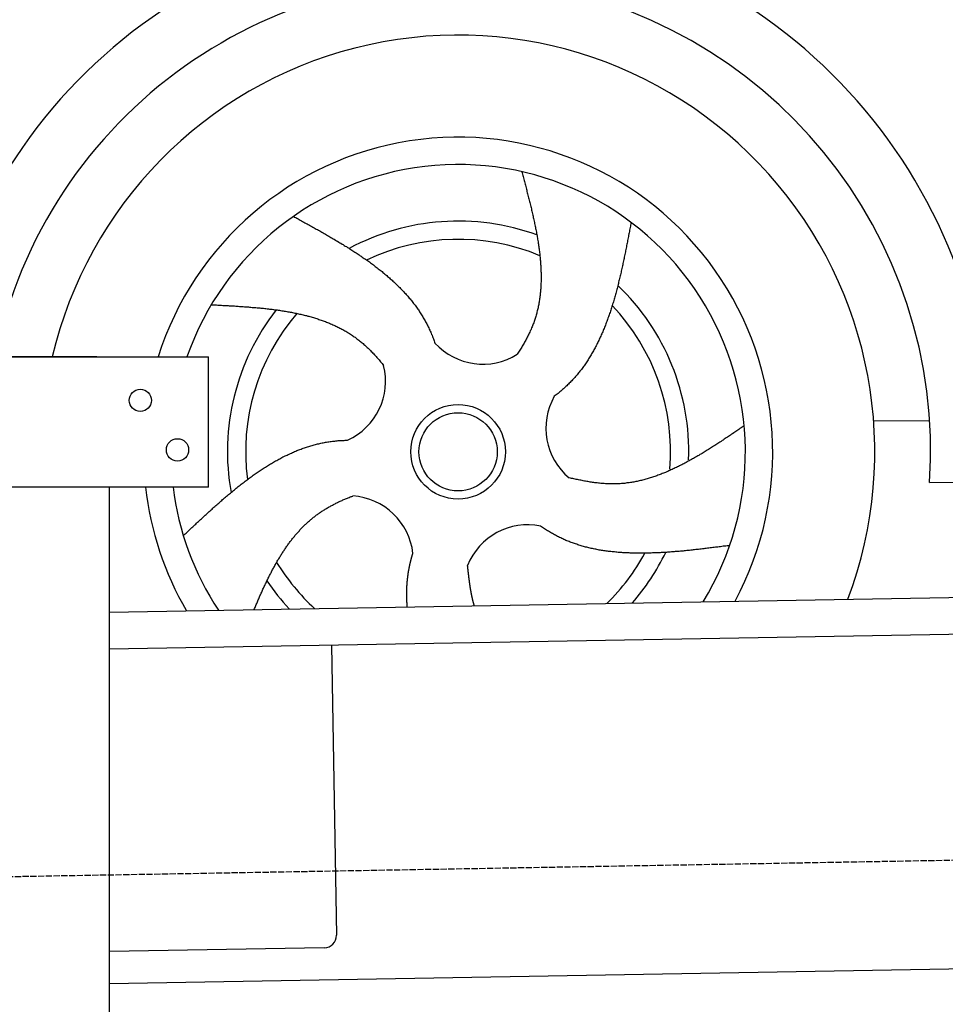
# Model space of a CAD drawing. Extents: x 1073 to 6773, y 6091 to 11716.
# Tile 46 of 78: x 1660 to 2408, y 9815 to 10610. Entities that reach past the tile are written whole.
import ezdxf

# ---------------------------------------------------------------- set-up
doc = ezdxf.new("R2010")
doc.units = 0
doc.linetypes.add('GEN3', pattern=[6.25, 5, -1.25])
doc.layers.get('0').update_dxf_attribs({"linetype": 'CONTINUOUS'})
doc.layers.add('3', color=6, linetype='GEN3')
doc.layers.add('CAR', color=10, linetype='CONTINUOUS')

msp = doc.modelspace()

# ---------------------------------------------------------------- linework, layer by layer
for p, q in [((1072.77, 10338.02), (1812.77, 10338.02)), ((1722.77, 10338.02), (1482.77, 10338.02)), ((1722.77, 10338.02), (1732.77, 10338.02)), ((1732.77, 10338.02), (1812.77, 10338.02)), ((1812.77, 10233.02), (1812.77, 10338.02)), ((1812.77, 10233.02), (1072.77, 10233.02)), ((1732.77, 8013.02), (1732.77, 10233.02)), ((1732.77, 10132.07), (4386.09, 10178.39)), ((4381.61, 10148.3), (1732.77, 10102.07)), ((1911.99, 10105.2), (1916.07, 9871.23)), ((4146.36, 9874.16), (1732.77, 9832.03)), ((1906.25, 9861.06), (1732.77, 9858.03))]:
    msp.add_line(p, q)
for centre in [(1757.77, 10303.02), (1787.77, 10263.02)]:
    msp.add_circle(centre, 9)
msp.add_arc((1906.07, 9871.06), 10, 271, 1)
at = {"layer": '3'}
msp.add_line((1175.28, 9910.3), (6230.45, 9998.53), dxfattribs=at)
at = {"layer": 'CAR'}
for p, q in [((2349.76, 10286.41), (2394.95, 10286.85)), ((2394.98, 10236.62), (4351.94, 10267.14))]:
    msp.add_line(p, q, dxfattribs=at)
for points in [[(2065.67, 10487.6, 0), (2065.94, 10486.6, 0), (2066.2, 10485.6, 0), (2066.47, 10484.6, 0), (2066.74, 10483.6, 0), (2067.01, 10482.6, 0), (2067.28, 10481.6, 0), (2067.55, 10480.6, 0), (2067.82, 10479.6, 0), (2068.08, 10478.6, 0), (2068.35, 10477.6, 0), (2068.61, 10476.6, 0), (2068.88, 10475.6, 0), (2069.14, 10474.6, 0), (2069.41, 10473.6, 0), (2069.67, 10472.6, 0), (2069.93, 10471.6, 0), (2070.19, 10470.6, 0), (2070.45, 10469.6, 0), (2070.7, 10468.6, 0), (2070.96, 10467.6, 0), (2071.21, 10466.6, 0), (2071.47, 10465.6, 0), (2071.72, 10464.6, 0), (2071.97, 10463.6, 0), (2072.22, 10462.6, 0), (2072.46, 10461.6, 0), (2072.71, 10460.6, 0), (2072.95, 10459.6, 0), (2073.19, 10458.6, 0), (2073.43, 10457.6, 0), (2073.67, 10456.6, 0), (2073.9, 10455.6, 0), (2074.13, 10454.6, 0), (2074.36, 10453.6, 0), (2074.59, 10452.6, 0), (2074.81, 10451.6, 0), (2075.04, 10450.7, 0), (2075.25, 10449.7, 0), (2075.47, 10448.7, 0), (2075.69, 10447.7, 0), (2075.9, 10446.7, 0), (2076.11, 10445.7, 0), (2076.31, 10444.7, 0), (2076.51, 10443.7, 0), (2076.71, 10442.8, 0), (2076.91, 10441.8, 0), (2077.1, 10440.8, 0), (2077.29, 10439.8, 0), (2077.48, 10438.8, 0), (2077.66, 10437.8, 0), (2077.84, 10436.9, 0), (2078.01, 10435.9, 0), (2078.18, 10434.9, 0), (2078.35, 10433.9, 0), (2078.51, 10433, 0), (2078.67, 10432, 0), (2078.83, 10431, 0), (2078.98, 10430, 0), (2079.13, 10429.1, 0), (2079.27, 10428.1, 0), (2079.41, 10427.1, 0), (2079.55, 10426.2, 0), (2079.68, 10425.2, 0), (2079.81, 10424.2, 0), (2079.93, 10423.3, 0), (2080.04, 10422.3, 0), (2080.16, 10421.3, 0), (2080.26, 10420.4, 0), (2080.37, 10419.4, 0), (2080.46, 10418.4, 0), (2080.56, 10417.5, 0), (2080.65, 10416.5, 0), (2080.73, 10415.6, 0), (2080.81, 10414.6, 0), (2080.88, 10413.7, 0), (2080.94, 10412.7, 0), (2081.01, 10411.8, 0), (2081.06, 10410.8, 0), (2081.11, 10409.9, 0), (2081.16, 10408.9, 0), (2081.2, 10408, 0), (2081.23, 10407.1, 0), (2081.26, 10406.1, 0), (2081.28, 10405.2, 0), (2081.3, 10404.2, 0), (2081.31, 10403.3, 0), (2081.31, 10402.4, 0), (2081.31, 10401.4, 0), (2081.3, 10400.5, 0), (2081.28, 10399.6, 0), (2081.26, 10398.7, 0), (2081.23, 10397.7, 0), (2081.2, 10396.8, 0), (2081.16, 10395.9, 0), (2081.11, 10395, 0), (2081.05, 10394, 0), (2080.99, 10393.1, 0), (2080.92, 10392.2, 0), (2080.85, 10391.3, 0), (2080.77, 10390.4, 0), (2080.68, 10389.5, 0), (2080.58, 10388.6, 0), (2080.48, 10387.7, 0), (2080.37, 10386.8, 0), (2080.25, 10385.9, 0), (2080.12, 10385, 0), (2079.99, 10384.1, 0), (2079.85, 10383.2, 0), (2079.7, 10382.3, 0), (2079.54, 10381.4, 0), (2079.38, 10380.5, 0), (2079.2, 10379.6, 0), (2079.02, 10378.7, 0), (2078.84, 10377.8, 0), (2078.64, 10377, 0), (2078.44, 10376.1, 0), (2078.22, 10375.2, 0), (2078, 10374.3, 0), (2077.77, 10373.5, 0), (2077.53, 10372.6, 0), (2077.29, 10371.7, 0), (2077.03, 10370.8, 0), (2076.77, 10370, 0), (2076.5, 10369.1, 0), (2076.22, 10368.3, 0), (2075.93, 10367.4, 0), (2075.63, 10366.6, 0), (2075.32, 10365.7, 0), (2075, 10364.9, 0), (2074.68, 10364, 0), (2074.35, 10363.2, 0), (2074.01, 10362.3, 0), (2073.66, 10361.5, 0), (2073.3, 10360.6, 0), (2072.94, 10359.8, 0), (2072.56, 10359, 0), (2072.19, 10358.1, 0), (2071.8, 10357.3, 0), (2071.4, 10356.5, 0), (2071, 10355.6, 0), (2070.59, 10354.8, 0), (2070.17, 10354, 0), (2069.75, 10353.2, 0), (2069.32, 10352.4, 0), (2068.88, 10351.5, 0), (2068.44, 10350.7, 0), (2067.99, 10349.9, 0), (2067.53, 10349.1, 0), (2067.06, 10348.3, 0), (2066.59, 10347.5, 0), (2066.12, 10346.7, 0), (2065.63, 10345.9, 0), (2065.14, 10345.1, 0), (2064.65, 10344.3, 0), (2064.15, 10343.5, 0), (2063.64, 10342.7, 0), (2063.13, 10341.9, 0), (2062.61, 10341.1, 0), (2062.08, 10340.3, 0)], [(1881.34, 10451.5, 0), (1882.27, 10451, 0), (1883.2, 10450.5, 0), (1884.13, 10450, 0), (1885.06, 10449.5, 0), (1885.98, 10449, 0), (1886.91, 10448.5, 0), (1887.84, 10447.9, 0), (1888.77, 10447.4, 0), (1889.69, 10446.9, 0), (1890.62, 10446.4, 0), (1891.55, 10445.9, 0), (1892.47, 10445.4, 0), (1893.4, 10444.9, 0), (1894.32, 10444.4, 0), (1895.25, 10443.9, 0), (1896.17, 10443.4, 0), (1897.09, 10442.8, 0), (1898.01, 10442.3, 0), (1898.93, 10441.8, 0), (1899.85, 10441.3, 0), (1900.77, 10440.8, 0), (1901.69, 10440.3, 0), (1902.6, 10439.8, 0), (1903.52, 10439.2, 0), (1904.43, 10438.7, 0), (1905.34, 10438.2, 0), (1906.26, 10437.7, 0), (1907.17, 10437.2, 0), (1908.07, 10436.6, 0), (1908.98, 10436.1, 0), (1909.89, 10435.6, 0), (1910.79, 10435.1, 0), (1911.69, 10434.5, 0), (1912.59, 10434, 0), (1913.49, 10433.5, 0), (1914.39, 10433, 0), (1915.29, 10432.4, 0), (1916.18, 10431.9, 0), (1917.07, 10431.4, 0), (1917.96, 10430.8, 0), (1918.85, 10430.3, 0), (1919.73, 10429.8, 0), (1920.62, 10429.2, 0), (1921.5, 10428.7, 0), (1922.38, 10428.1, 0), (1923.26, 10427.6, 0), (1924.13, 10427.1, 0), (1925, 10426.5, 0), (1925.87, 10426, 0), (1926.74, 10425.4, 0), (1927.61, 10424.9, 0), (1928.47, 10424.3, 0), (1929.33, 10423.8, 0), (1930.19, 10423.2, 0), (1931.04, 10422.7, 0), (1931.89, 10422.1, 0), (1932.74, 10421.5, 0), (1933.59, 10421, 0), (1934.43, 10420.4, 0), (1935.27, 10419.8, 0), (1936.11, 10419.3, 0), (1936.94, 10418.7, 0), (1937.78, 10418.1, 0), (1938.6, 10417.6, 0), (1939.43, 10417, 0), (1940.25, 10416.4, 0), (1941.07, 10415.8, 0), (1941.88, 10415.3, 0), (1942.69, 10414.7, 0), (1943.5, 10414.1, 0), (1944.31, 10413.5, 0), (1945.11, 10412.9, 0), (1945.91, 10412.3, 0), (1946.7, 10411.7, 0), (1947.49, 10411.1, 0), (1948.28, 10410.5, 0), (1949.06, 10409.9, 0), (1949.84, 10409.3, 0), (1950.61, 10408.7, 0), (1951.38, 10408.1, 0), (1952.15, 10407.5, 0), (1952.91, 10406.9, 0), (1953.67, 10406.3, 0), (1954.43, 10405.6, 0), (1955.18, 10405, 0), (1955.92, 10404.4, 0), (1956.67, 10403.8, 0), (1957.4, 10403.1, 0), (1958.14, 10402.5, 0), (1958.86, 10401.9, 0), (1959.59, 10401.2, 0), (1960.31, 10400.6, 0), (1961.02, 10399.9, 0), (1961.73, 10399.3, 0), (1962.44, 10398.6, 0), (1963.14, 10398, 0), (1963.84, 10397.3, 0), (1964.53, 10396.6, 0), (1965.21, 10396, 0), (1965.9, 10395.3, 0), (1966.57, 10394.6, 0), (1967.24, 10394, 0), (1967.91, 10393.3, 0), (1968.57, 10392.6, 0), (1969.23, 10391.9, 0), (1969.88, 10391.2, 0), (1970.52, 10390.6, 0), (1971.16, 10389.9, 0), (1971.8, 10389.2, 0), (1972.43, 10388.5, 0), (1973.05, 10387.8, 0), (1973.67, 10387.1, 0), (1974.28, 10386.3, 0), (1974.89, 10385.6, 0), (1975.49, 10384.9, 0), (1976.09, 10384.2, 0), (1976.68, 10383.5, 0), (1977.26, 10382.7, 0), (1977.84, 10382, 0), (1978.41, 10381.3, 0), (1978.98, 10380.5, 0), (1979.54, 10379.8, 0), (1980.09, 10379, 0), (1980.64, 10378.3, 0), (1981.18, 10377.5, 0), (1981.71, 10376.7, 0), (1982.24, 10376, 0), (1982.77, 10375.2, 0), (1983.28, 10374.4, 0), (1983.79, 10373.7, 0), (1984.29, 10372.9, 0), (1984.79, 10372.1, 0), (1985.28, 10371.3, 0), (1985.77, 10370.5, 0), (1986.24, 10369.7, 0), (1986.71, 10368.9, 0), (1987.18, 10368.1, 0), (1987.63, 10367.3, 0), (1988.08, 10366.5, 0), (1988.52, 10365.7, 0), (1988.96, 10364.8, 0), (1989.39, 10364, 0), (1989.81, 10363.2, 0), (1990.22, 10362.3, 0), (1990.63, 10361.5, 0), (1991.03, 10360.6, 0), (1991.42, 10359.8, 0), (1991.81, 10358.9, 0), (1992.19, 10358.1, 0), (1992.56, 10357.2, 0), (1992.93, 10356.3, 0), (1993.29, 10355.5, 0), (1993.64, 10354.6, 0), (1993.99, 10353.7, 0), (1994.33, 10352.8, 0), (1994.66, 10351.9, 0), (1994.99, 10351, 0), (1995.32, 10350.1, 0), (1995.63, 10349.2, 0)], [(2153.96, 10446.6, 0), (2153.76, 10445.6, 0), (2153.56, 10444.5, 0), (2153.37, 10443.5, 0), (2153.17, 10442.5, 0), (2152.97, 10441.4, 0), (2152.78, 10440.4, 0), (2152.58, 10439.3, 0), (2152.38, 10438.3, 0), (2152.18, 10437.3, 0), (2151.98, 10436.2, 0), (2151.78, 10435.2, 0), (2151.58, 10434.1, 0), (2151.38, 10433.1, 0), (2151.18, 10432.1, 0), (2150.98, 10431, 0), (2150.78, 10430, 0), (2150.58, 10429, 0), (2150.37, 10427.9, 0), (2150.17, 10426.9, 0), (2149.96, 10425.9, 0), (2149.76, 10424.8, 0), (2149.55, 10423.8, 0), (2149.34, 10422.8, 0), (2149.13, 10421.7, 0), (2148.92, 10420.7, 0), (2148.71, 10419.7, 0), (2148.5, 10418.6, 0), (2148.28, 10417.6, 0), (2148.07, 10416.6, 0), (2147.85, 10415.6, 0), (2147.63, 10414.5, 0), (2147.41, 10413.5, 0), (2147.19, 10412.5, 0), (2146.97, 10411.5, 0), (2146.75, 10410.5, 0), (2146.52, 10409.4, 0), (2146.29, 10408.4, 0), (2146.07, 10407.4, 0), (2145.83, 10406.4, 0), (2145.6, 10405.4, 0), (2145.37, 10404.4, 0), (2145.13, 10403.4, 0), (2144.89, 10402.4, 0), (2144.65, 10401.4, 0), (2144.41, 10400.4, 0), (2144.17, 10399.4, 0), (2143.92, 10398.4, 0), (2143.67, 10397.4, 0), (2143.42, 10396.4, 0), (2143.17, 10395.4, 0), (2142.91, 10394.4, 0), (2142.66, 10393.4, 0), (2142.4, 10392.4, 0), (2142.13, 10391.4, 0), (2141.87, 10390.4, 0), (2141.6, 10389.4, 0), (2141.33, 10388.5, 0), (2141.06, 10387.5, 0), (2140.78, 10386.5, 0), (2140.5, 10385.5, 0), (2140.22, 10384.6, 0), (2139.94, 10383.6, 0), (2139.65, 10382.6, 0), (2139.36, 10381.7, 0), (2139.07, 10380.7, 0), (2138.78, 10379.7, 0), (2138.48, 10378.8, 0), (2138.18, 10377.8, 0), (2137.87, 10376.9, 0), (2137.57, 10375.9, 0), (2137.25, 10375, 0), (2136.94, 10374, 0), (2136.62, 10373.1, 0), (2136.3, 10372.1, 0), (2135.98, 10371.2, 0), (2135.65, 10370.3, 0), (2135.32, 10369.3, 0), (2134.98, 10368.4, 0), (2134.65, 10367.5, 0), (2134.3, 10366.6, 0), (2133.96, 10365.7, 0), (2133.61, 10364.7, 0), (2133.26, 10363.8, 0), (2132.9, 10362.9, 0), (2132.54, 10362, 0), (2132.17, 10361.1, 0), (2131.8, 10360.2, 0), (2131.43, 10359.3, 0), (2131.05, 10358.4, 0), (2130.67, 10357.5, 0), (2130.29, 10356.6, 0), (2129.9, 10355.8, 0), (2129.51, 10354.9, 0), (2129.11, 10354, 0), (2128.71, 10353.1, 0), (2128.3, 10352.3, 0), (2127.89, 10351.4, 0), (2127.47, 10350.5, 0), (2127.05, 10349.7, 0), (2126.63, 10348.8, 0), (2126.2, 10348, 0), (2125.77, 10347.1, 0), (2125.33, 10346.3, 0), (2124.89, 10345.4, 0), (2124.44, 10344.6, 0), (2123.98, 10343.8, 0), (2123.53, 10342.9, 0), (2123.06, 10342.1, 0), (2122.6, 10341.3, 0), (2122.12, 10340.5, 0), (2121.65, 10339.7, 0), (2121.16, 10338.9, 0), (2120.68, 10338.1, 0), (2120.18, 10337.3, 0), (2119.69, 10336.5, 0), (2119.18, 10335.7, 0), (2118.67, 10334.9, 0), (2118.16, 10334.1, 0), (2117.64, 10333.3, 0), (2117.11, 10332.6, 0), (2116.58, 10331.8, 0), (2116.05, 10331, 0), (2115.51, 10330.3, 0), (2114.96, 10329.5, 0), (2114.4, 10328.8, 0), (2113.85, 10328, 0), (2113.28, 10327.3, 0), (2112.71, 10326.6, 0), (2112.13, 10325.8, 0), (2111.55, 10325.1, 0), (2110.96, 10324.4, 0), (2110.37, 10323.7, 0), (2109.77, 10323, 0), (2109.16, 10322.2, 0), (2108.55, 10321.5, 0), (2107.93, 10320.9, 0), (2107.3, 10320.2, 0), (2106.67, 10319.5, 0), (2106.03, 10318.8, 0), (2105.39, 10318.1, 0), (2104.74, 10317.5, 0), (2104.08, 10316.8, 0), (2103.42, 10316.1, 0), (2102.75, 10315.5, 0), (2102.07, 10314.8, 0), (2101.39, 10314.2, 0), (2100.7, 10313.6, 0), (2100, 10312.9, 0), (2099.3, 10312.3, 0), (2098.59, 10311.7, 0), (2097.88, 10311.1, 0), (2097.16, 10310.4, 0), (2096.43, 10309.8, 0), (2095.7, 10309.2, 0), (2094.96, 10308.6, 0), (2094.21, 10308, 0), (2093.47, 10307.5, 0), (2092.71, 10306.9, 0), (2091.95, 10306.3, 0)], [(1700.41, 10382.5, 0), (1700.41, 10382.5, 0), (1700.41, 10382.5, 0), (1700.41, 10382.5, 0), (1700.41, 10382.5, 0), (1700.41, 10382.5, 0), (1700.41, 10382.5, 0), (1700.41, 10382.5, 0), (1700.41, 10382.5, 0), (1700.41, 10382.5, 0), (1700.41, 10382.5, 0), (1700.41, 10382.5, 0), (1700.41, 10382.5, 0), (1700.41, 10382.5, 0), (1700.41, 10382.5, 0), (1700.41, 10382.5, 0), (1700.41, 10382.5, 0), (1700.41, 10382.5, 0), (1700.41, 10382.5, 0), (1700.41, 10382.5, 0), (1700.41, 10382.5, 0), (1700.41, 10382.5, 0), (1700.41, 10382.5, 0), (1700.41, 10382.5, 0), (1700.41, 10382.5, 0), (1700.42, 10382.5, 0), (1700.42, 10382.5, 0), (1700.42, 10382.5, 0), (1700.42, 10382.5, 0), (1700.42, 10382.5, 0), (1700.42, 10382.5, 0), (1700.42, 10382.5, 0), (1700.42, 10382.5, 0), (1700.42, 10382.5, 0), (1700.42, 10382.5, 0), (1700.42, 10382.5, 0), (1700.42, 10382.5, 0), (1700.42, 10382.5, 0), (1700.42, 10382.5, 0), (1700.42, 10382.5, 0), (1700.42, 10382.5, 0), (1700.42, 10382.5, 0), (1700.42, 10382.5, 0), (1700.42, 10382.5, 0), (1700.42, 10382.5, 0), (1700.42, 10382.5, 0), (1700.42, 10382.5, 0), (1700.42, 10382.5, 0), (1700.42, 10382.5, 0), (1700.42, 10382.5, 0), (1700.42, 10382.5, 0), (1700.42, 10382.5, 0), (1700.42, 10382.5, 0), (1700.42, 10382.5, 0), (1700.42, 10382.5, 0), (1700.42, 10382.5, 0), (1700.42, 10382.5, 0), (1700.42, 10382.5, 0), (1700.42, 10382.5, 0), (1700.42, 10382.5, 0), (1700.42, 10382.5, 0), (1700.42, 10382.5, 0), (1700.42, 10382.5, 0), (1700.42, 10382.5, 0), (1700.42, 10382.5, 0), (1700.42, 10382.5, 0), (1700.42, 10382.5, 0), (1700.42, 10382.5, 0), (1700.42, 10382.5, 0), (1700.42, 10382.5, 0), (1700.42, 10382.5, 0), (1700.42, 10382.5, 0), (1700.42, 10382.5, 0), (1700.43, 10382.5, 0), (1700.43, 10382.5, 0), (1700.43, 10382.5, 0), (1700.43, 10382.5, 0), (1700.43, 10382.5, 0), (1700.43, 10382.5, 0), (1700.43, 10382.5, 0), (1700.43, 10382.5, 0), (1700.43, 10382.5, 0), (1700.43, 10382.5, 0), (1700.43, 10382.5, 0), (1700.43, 10382.5, 0), (1700.43, 10382.5, 0), (1700.43, 10382.5, 0), (1700.43, 10382.5, 0), (1700.43, 10382.5, 0), (1700.43, 10382.5, 0), (1700.43, 10382.5, 0), (1700.43, 10382.5, 0), (1700.43, 10382.5, 0), (1700.43, 10382.5, 0), (1700.43, 10382.5, 0), (1700.43, 10382.5, 0), (1700.43, 10382.5, 0), (1700.43, 10382.5, 0), (1700.43, 10382.5, 0), (1700.43, 10382.5, 0), (1700.43, 10382.5, 0), (1700.43, 10382.5, 0), (1700.43, 10382.5, 0), (1700.43, 10382.5, 0), (1700.43, 10382.5, 0), (1700.43, 10382.5, 0), (1700.43, 10382.5, 0), (1700.43, 10382.5, 0), (1700.43, 10382.5, 0), (1700.43, 10382.5, 0), (1700.43, 10382.5, 0), (1700.43, 10382.5, 0), (1700.43, 10382.5, 0), (1700.43, 10382.5, 0), (1700.43, 10382.5, 0), (1700.43, 10382.5, 0), (1700.43, 10382.5, 0), (1700.43, 10382.5, 0), (1700.43, 10382.5, 0), (1700.43, 10382.5, 0), (1700.44, 10382.5, 0), (1700.44, 10382.5, 0), (1700.44, 10382.5, 0), (1700.44, 10382.5, 0), (1700.44, 10382.5, 0), (1700.44, 10382.5, 0), (1700.44, 10382.5, 0), (1700.44, 10382.5, 0)], [(1815.06, 10380.2, 0), (1816.1, 10380.2, 0), (1817.14, 10380.1, 0), (1818.18, 10380, 0), (1819.22, 10380, 0), (1820.25, 10379.9, 0), (1821.29, 10379.9, 0), (1822.33, 10379.8, 0), (1823.37, 10379.8, 0), (1824.4, 10379.7, 0), (1825.44, 10379.7, 0), (1826.47, 10379.6, 0), (1827.51, 10379.5, 0), (1828.55, 10379.5, 0), (1829.58, 10379.4, 0), (1830.61, 10379.4, 0), (1831.65, 10379.3, 0), (1832.68, 10379.2, 0), (1833.71, 10379.2, 0), (1834.74, 10379.1, 0), (1835.77, 10379.1, 0), (1836.8, 10379, 0), (1837.83, 10378.9, 0), (1838.86, 10378.8, 0), (1839.89, 10378.8, 0), (1840.91, 10378.7, 0), (1841.94, 10378.6, 0), (1842.96, 10378.6, 0), (1843.99, 10378.5, 0), (1845.01, 10378.4, 0), (1846.03, 10378.3, 0), (1847.05, 10378.2, 0), (1848.07, 10378.1, 0), (1849.09, 10378.1, 0), (1850.1, 10378, 0), (1851.12, 10377.9, 0), (1852.13, 10377.8, 0), (1853.14, 10377.7, 0), (1854.15, 10377.6, 0), (1855.16, 10377.5, 0), (1856.17, 10377.4, 0), (1857.17, 10377.3, 0), (1858.18, 10377.2, 0), (1859.18, 10377.1, 0), (1860.18, 10377, 0), (1861.18, 10376.8, 0), (1862.18, 10376.7, 0), (1863.17, 10376.6, 0), (1864.16, 10376.5, 0), (1865.16, 10376.4, 0), (1866.14, 10376.2, 0), (1867.13, 10376.1, 0), (1868.12, 10376, 0), (1869.1, 10375.8, 0), (1870.08, 10375.7, 0), (1871.06, 10375.5, 0), (1872.04, 10375.4, 0), (1873.01, 10375.2, 0), (1873.99, 10375.1, 0), (1874.96, 10374.9, 0), (1875.92, 10374.7, 0), (1876.89, 10374.6, 0), (1877.85, 10374.4, 0), (1878.81, 10374.2, 0), (1879.77, 10374.1, 0), (1880.73, 10373.9, 0), (1881.68, 10373.7, 0), (1882.63, 10373.5, 0), (1883.58, 10373.3, 0), (1884.52, 10373.1, 0), (1885.46, 10372.9, 0), (1886.4, 10372.7, 0), (1887.34, 10372.5, 0), (1888.27, 10372.3, 0), (1889.2, 10372, 0), (1890.13, 10371.8, 0), (1891.06, 10371.6, 0), (1891.98, 10371.4, 0), (1892.9, 10371.1, 0), (1893.81, 10370.9, 0), (1894.73, 10370.6, 0), (1895.63, 10370.4, 0), (1896.54, 10370.1, 0), (1897.44, 10369.8, 0), (1898.34, 10369.6, 0), (1899.24, 10369.3, 0), (1900.13, 10369, 0), (1901.02, 10368.7, 0), (1901.91, 10368.4, 0), (1902.79, 10368.1, 0), (1903.67, 10367.8, 0), (1904.54, 10367.5, 0), (1905.42, 10367.2, 0), (1906.28, 10366.9, 0), (1907.15, 10366.6, 0), (1908.01, 10366.2, 0), (1908.87, 10365.9, 0), (1909.72, 10365.6, 0), (1910.57, 10365.2, 0), (1911.41, 10364.9, 0), (1912.25, 10364.5, 0), (1913.09, 10364.1, 0), (1913.92, 10363.8, 0), (1914.75, 10363.4, 0), (1915.58, 10363, 0), (1916.4, 10362.6, 0), (1917.22, 10362.2, 0), (1918.03, 10361.8, 0), (1918.84, 10361.4, 0), (1919.64, 10361, 0), (1920.44, 10360.6, 0), (1921.24, 10360.1, 0), (1922.03, 10359.7, 0), (1922.81, 10359.2, 0), (1923.6, 10358.8, 0), (1924.37, 10358.3, 0), (1925.15, 10357.9, 0), (1925.91, 10357.4, 0), (1926.68, 10356.9, 0), (1927.44, 10356.4, 0), (1928.19, 10355.9, 0), (1928.94, 10355.4, 0), (1929.69, 10354.9, 0), (1930.42, 10354.4, 0), (1931.16, 10353.9, 0), (1931.89, 10353.3, 0), (1932.61, 10352.8, 0), (1933.33, 10352.2, 0), (1934.05, 10351.7, 0), (1934.76, 10351.1, 0), (1935.47, 10350.5, 0), (1936.17, 10350, 0), (1936.87, 10349.4, 0), (1937.56, 10348.8, 0), (1938.25, 10348.2, 0), (1938.93, 10347.6, 0), (1939.61, 10347, 0), (1940.28, 10346.3, 0), (1940.95, 10345.7, 0), (1941.62, 10345.1, 0), (1942.28, 10344.5, 0), (1942.94, 10343.8, 0), (1943.59, 10343.2, 0), (1944.24, 10342.5, 0), (1944.89, 10341.8, 0), (1945.53, 10341.2, 0), (1946.17, 10340.5, 0), (1946.81, 10339.8, 0), (1947.44, 10339.1, 0), (1948.07, 10338.4, 0), (1948.69, 10337.7, 0), (1949.31, 10337, 0), (1949.93, 10336.3, 0), (1950.54, 10335.6, 0), (1951.15, 10334.9, 0), (1951.76, 10334.2, 0), (1952.36, 10333.4, 0), (1952.96, 10332.7, 0), (1953.56, 10331.9, 0), (1954.15, 10331.2, 0)], [(2245.27, 10282.5, 0), (2244.42, 10281.9, 0), (2243.57, 10281.3, 0), (2242.72, 10280.7, 0), (2241.87, 10280.2, 0), (2241.02, 10279.6, 0), (2240.17, 10279, 0), (2239.33, 10278.4, 0), (2238.48, 10277.9, 0), (2237.63, 10277.3, 0), (2236.78, 10276.7, 0), (2235.93, 10276.1, 0), (2235.08, 10275.6, 0), (2234.23, 10275, 0), (2233.38, 10274.4, 0), (2232.53, 10273.9, 0), (2231.68, 10273.3, 0), (2230.83, 10272.7, 0), (2229.98, 10272.1, 0), (2229.13, 10271.6, 0), (2228.28, 10271, 0), (2227.43, 10270.5, 0), (2226.58, 10269.9, 0), (2225.73, 10269.3, 0), (2224.88, 10268.8, 0), (2224.03, 10268.2, 0), (2223.18, 10267.7, 0), (2222.33, 10267.1, 0), (2221.47, 10266.6, 0), (2220.62, 10266, 0), (2219.77, 10265.5, 0), (2218.91, 10264.9, 0), (2218.06, 10264.4, 0), (2217.21, 10263.9, 0), (2216.35, 10263.3, 0), (2215.5, 10262.8, 0), (2214.64, 10262.3, 0), (2213.79, 10261.7, 0), (2212.93, 10261.2, 0), (2212.08, 10260.7, 0), (2211.22, 10260.2, 0), (2210.37, 10259.7, 0), (2209.51, 10259.2, 0), (2208.65, 10258.6, 0), (2207.79, 10258.1, 0), (2206.94, 10257.6, 0), (2206.08, 10257.1, 0), (2205.22, 10256.6, 0), (2204.36, 10256.2, 0), (2203.5, 10255.7, 0), (2202.64, 10255.2, 0), (2201.78, 10254.7, 0), (2200.91, 10254.2, 0), (2200.05, 10253.8, 0), (2199.19, 10253.3, 0), (2198.33, 10252.8, 0), (2197.46, 10252.4, 0), (2196.6, 10251.9, 0), (2195.73, 10251.5, 0), (2194.87, 10251, 0), (2194, 10250.6, 0), (2193.14, 10250.1, 0), (2192.27, 10249.7, 0), (2191.4, 10249.3, 0), (2190.53, 10248.9, 0), (2189.66, 10248.5, 0), (2188.79, 10248, 0), (2187.92, 10247.6, 0), (2187.05, 10247.2, 0), (2186.18, 10246.8, 0), (2185.31, 10246.4, 0), (2184.43, 10246.1, 0), (2183.56, 10245.7, 0), (2182.69, 10245.3, 0), (2181.81, 10244.9, 0), (2180.93, 10244.6, 0), (2180.06, 10244.2, 0), (2179.18, 10243.9, 0), (2178.3, 10243.5, 0), (2177.42, 10243.2, 0), (2176.54, 10242.9, 0), (2175.66, 10242.5, 0), (2174.78, 10242.2, 0), (2173.9, 10241.9, 0), (2173.02, 10241.6, 0), (2172.13, 10241.3, 0), (2171.25, 10241, 0), (2170.36, 10240.7, 0), (2169.48, 10240.4, 0), (2168.59, 10240.2, 0), (2167.7, 10239.9, 0), (2166.81, 10239.6, 0), (2165.92, 10239.4, 0), (2165.03, 10239.1, 0), (2164.14, 10238.9, 0), (2163.24, 10238.7, 0), (2162.35, 10238.4, 0), (2161.46, 10238.2, 0), (2160.56, 10238, 0), (2159.66, 10237.8, 0), (2158.77, 10237.6, 0), (2157.87, 10237.4, 0), (2156.97, 10237.3, 0), (2156.07, 10237.1, 0), (2155.17, 10236.9, 0), (2154.26, 10236.8, 0), (2153.36, 10236.6, 0), (2152.45, 10236.5, 0), (2151.55, 10236.4, 0), (2150.64, 10236.3, 0), (2149.73, 10236.1, 0), (2148.82, 10236, 0), (2147.91, 10236, 0), (2147, 10235.9, 0), (2146.09, 10235.8, 0), (2145.18, 10235.7, 0), (2144.26, 10235.7, 0), (2143.35, 10235.6, 0), (2142.43, 10235.6, 0), (2141.51, 10235.5, 0), (2140.59, 10235.5, 0), (2139.67, 10235.5, 0), (2138.75, 10235.5, 0), (2137.83, 10235.5, 0), (2136.9, 10235.5, 0), (2135.98, 10235.6, 0), (2135.05, 10235.6, 0), (2134.12, 10235.6, 0), (2133.19, 10235.7, 0), (2132.26, 10235.8, 0), (2131.33, 10235.8, 0), (2130.4, 10235.9, 0), (2129.47, 10236, 0), (2128.53, 10236.1, 0), (2127.6, 10236.2, 0), (2126.66, 10236.3, 0), (2125.72, 10236.4, 0), (2124.78, 10236.5, 0), (2123.85, 10236.7, 0), (2122.91, 10236.8, 0), (2121.97, 10237, 0), (2121.02, 10237.1, 0), (2120.08, 10237.3, 0), (2119.14, 10237.4, 0), (2118.2, 10237.6, 0), (2117.25, 10237.8, 0), (2116.31, 10237.9, 0), (2115.37, 10238.1, 0), (2114.42, 10238.3, 0), (2113.48, 10238.5, 0), (2112.53, 10238.6, 0), (2111.58, 10238.8, 0), (2110.64, 10239, 0), (2109.69, 10239.2, 0), (2108.74, 10239.4, 0), (2107.8, 10239.6, 0), (2106.85, 10239.8, 0), (2105.9, 10240, 0), (2104.95, 10240.2, 0), (2104.01, 10240.4, 0)], [(1792.45, 10193.7, 0), (1793.22, 10194.5, 0), (1794, 10195.2, 0), (1794.77, 10195.9, 0), (1795.54, 10196.7, 0), (1796.31, 10197.4, 0), (1797.08, 10198.1, 0), (1797.85, 10198.8, 0), (1798.62, 10199.6, 0), (1799.39, 10200.3, 0), (1800.16, 10201, 0), (1800.94, 10201.7, 0), (1801.71, 10202.4, 0), (1802.48, 10203.2, 0), (1803.25, 10203.9, 0), (1804.02, 10204.6, 0), (1804.8, 10205.3, 0), (1805.57, 10206, 0), (1806.34, 10206.8, 0), (1807.12, 10207.5, 0), (1807.89, 10208.2, 0), (1808.66, 10208.9, 0), (1809.44, 10209.6, 0), (1810.21, 10210.3, 0), (1810.99, 10211, 0), (1811.76, 10211.8, 0), (1812.54, 10212.5, 0), (1813.32, 10213.2, 0), (1814.09, 10213.9, 0), (1814.87, 10214.6, 0), (1815.65, 10215.3, 0), (1816.42, 10216, 0), (1817.2, 10216.7, 0), (1817.98, 10217.4, 0), (1818.76, 10218.1, 0), (1819.54, 10218.8, 0), (1820.32, 10219.5, 0), (1821.1, 10220.1, 0), (1821.88, 10220.8, 0), (1822.67, 10221.5, 0), (1823.45, 10222.2, 0), (1824.23, 10222.9, 0), (1825.01, 10223.5, 0), (1825.8, 10224.2, 0), (1826.58, 10224.9, 0), (1827.37, 10225.6, 0), (1828.16, 10226.2, 0), (1828.94, 10226.9, 0), (1829.73, 10227.6, 0), (1830.52, 10228.2, 0), (1831.31, 10228.9, 0), (1832.1, 10229.5, 0), (1832.89, 10230.2, 0), (1833.68, 10230.8, 0), (1834.47, 10231.5, 0), (1835.27, 10232.1, 0), (1836.06, 10232.7, 0), (1836.86, 10233.4, 0), (1837.65, 10234, 0), (1838.45, 10234.6, 0), (1839.25, 10235.3, 0), (1840.05, 10235.9, 0), (1840.84, 10236.5, 0), (1841.64, 10237.1, 0), (1842.45, 10237.7, 0), (1843.25, 10238.3, 0), (1844.05, 10238.9, 0), (1844.86, 10239.5, 0), (1845.66, 10240.1, 0), (1846.47, 10240.7, 0), (1847.27, 10241.3, 0), (1848.08, 10241.9, 0), (1848.89, 10242.5, 0), (1849.7, 10243.1, 0), (1850.51, 10243.6, 0), (1851.33, 10244.2, 0), (1852.14, 10244.8, 0), (1852.96, 10245.3, 0), (1853.77, 10245.9, 0), (1854.59, 10246.4, 0), (1855.41, 10247, 0), (1856.23, 10247.5, 0), (1857.05, 10248, 0), (1857.87, 10248.6, 0), (1858.69, 10249.1, 0), (1859.52, 10249.6, 0), (1860.35, 10250.1, 0), (1861.17, 10250.6, 0), (1862, 10251.1, 0), (1862.83, 10251.7, 0), (1863.66, 10252.1, 0), (1864.5, 10252.6, 0), (1865.33, 10253.1, 0), (1866.16, 10253.6, 0), (1867, 10254.1, 0), (1867.84, 10254.5, 0), (1868.68, 10255, 0), (1869.52, 10255.5, 0), (1870.36, 10255.9, 0), (1871.21, 10256.4, 0), (1872.05, 10256.8, 0), (1872.9, 10257.3, 0), (1873.75, 10257.7, 0), (1874.6, 10258.1, 0), (1875.45, 10258.5, 0), (1876.3, 10258.9, 0), (1877.16, 10259.3, 0), (1878.01, 10259.7, 0), (1878.87, 10260.1, 0), (1879.73, 10260.5, 0), (1880.59, 10260.9, 0), (1881.46, 10261.3, 0), (1882.32, 10261.7, 0), (1883.19, 10262, 0), (1884.06, 10262.4, 0), (1884.93, 10262.7, 0), (1885.8, 10263.1, 0), (1886.67, 10263.4, 0), (1887.55, 10263.7, 0), (1888.42, 10264.1, 0), (1889.3, 10264.4, 0), (1890.18, 10264.7, 0), (1891.06, 10265, 0), (1891.95, 10265.3, 0), (1892.83, 10265.6, 0), (1893.72, 10265.8, 0), (1894.61, 10266.1, 0), (1895.5, 10266.4, 0), (1896.4, 10266.6, 0), (1897.29, 10266.9, 0), (1898.19, 10267.1, 0), (1899.09, 10267.4, 0), (1899.99, 10267.6, 0), (1900.89, 10267.8, 0), (1901.8, 10268, 0), (1902.71, 10268.2, 0), (1903.62, 10268.4, 0), (1904.53, 10268.6, 0), (1905.44, 10268.8, 0), (1906.36, 10269, 0), (1907.27, 10269.2, 0), (1908.19, 10269.3, 0), (1909.12, 10269.5, 0), (1910.04, 10269.6, 0), (1910.97, 10269.7, 0), (1911.89, 10269.9, 0), (1912.83, 10270, 0), (1913.76, 10270.1, 0), (1914.69, 10270.2, 0), (1915.63, 10270.3, 0), (1916.57, 10270.4, 0), (1917.51, 10270.5, 0), (1918.45, 10270.5, 0), (1919.4, 10270.6, 0), (1920.34, 10270.7, 0), (1921.29, 10270.7, 0), (1922.24, 10270.7, 0), (1923.19, 10270.8, 0), (1924.15, 10270.8, 0), (1925.1, 10270.8, 0)], [(1849.74, 10134.1, 0), (1850.06, 10134.9, 0), (1850.39, 10135.7, 0), (1850.72, 10136.5, 0), (1851.04, 10137.3, 0), (1851.37, 10138.1, 0), (1851.7, 10138.9, 0), (1852.03, 10139.6, 0), (1852.36, 10140.4, 0), (1852.69, 10141.2, 0), (1853.03, 10142, 0), (1853.36, 10142.8, 0), (1853.7, 10143.5, 0), (1854.03, 10144.3, 0), (1854.37, 10145.1, 0), (1854.71, 10145.9, 0), (1855.05, 10146.6, 0), (1855.39, 10147.4, 0), (1855.73, 10148.2, 0), (1856.08, 10149, 0), (1856.42, 10149.7, 0), (1856.77, 10150.5, 0), (1857.12, 10151.3, 0), (1857.47, 10152, 0), (1857.82, 10152.8, 0), (1858.17, 10153.5, 0), (1858.53, 10154.3, 0), (1858.88, 10155, 0), (1859.24, 10155.8, 0), (1859.6, 10156.5, 0), (1859.96, 10157.3, 0), (1860.32, 10158, 0), (1860.69, 10158.8, 0), (1861.05, 10159.5, 0), (1861.42, 10160.3, 0), (1861.79, 10161, 0), (1862.16, 10161.7, 0), (1862.53, 10162.5, 0), (1862.91, 10163.2, 0), (1863.29, 10163.9, 0), (1863.66, 10164.6, 0), (1864.05, 10165.4, 0), (1864.43, 10166.1, 0), (1864.81, 10166.8, 0), (1865.2, 10167.5, 0), (1865.59, 10168.2, 0), (1865.98, 10169, 0), (1866.37, 10169.7, 0), (1866.77, 10170.4, 0), (1867.16, 10171.1, 0), (1867.56, 10171.8, 0), (1867.96, 10172.5, 0), (1868.37, 10173.2, 0), (1868.77, 10173.9, 0), (1869.18, 10174.5, 0), (1869.59, 10175.2, 0), (1870.01, 10175.9, 0), (1870.42, 10176.6, 0), (1870.84, 10177.3, 0), (1871.26, 10178, 0), (1871.68, 10178.6, 0), (1872.11, 10179.3, 0), (1872.53, 10180, 0), (1872.96, 10180.6, 0), (1873.4, 10181.3, 0), (1873.83, 10181.9, 0), (1874.27, 10182.6, 0), (1874.71, 10183.2, 0), (1875.15, 10183.9, 0), (1875.6, 10184.5, 0), (1876.05, 10185.2, 0), (1876.5, 10185.8, 0), (1876.95, 10186.5, 0), (1877.41, 10187.1, 0), (1877.87, 10187.7, 0), (1878.33, 10188.3, 0), (1878.8, 10189, 0), (1879.26, 10189.6, 0), (1879.74, 10190.2, 0), (1880.21, 10190.8, 0), (1880.69, 10191.4, 0), (1881.17, 10192, 0), (1881.65, 10192.6, 0), (1882.14, 10193.2, 0), (1882.63, 10193.8, 0), (1883.12, 10194.4, 0), (1883.61, 10195, 0), (1884.11, 10195.5, 0), (1884.62, 10196.1, 0), (1885.12, 10196.7, 0), (1885.63, 10197.2, 0), (1886.14, 10197.8, 0), (1886.66, 10198.4, 0), (1887.18, 10198.9, 0), (1887.7, 10199.5, 0), (1888.22, 10200, 0), (1888.75, 10200.6, 0), (1889.28, 10201.1, 0), (1889.82, 10201.6, 0), (1890.36, 10202.2, 0), (1890.9, 10202.7, 0), (1891.45, 10203.2, 0), (1892, 10203.7, 0), (1892.55, 10204.2, 0), (1893.11, 10204.7, 0), (1893.67, 10205.2, 0), (1894.23, 10205.7, 0), (1894.8, 10206.2, 0), (1895.37, 10206.7, 0), (1895.95, 10207.2, 0), (1896.53, 10207.7, 0), (1897.11, 10208.2, 0), (1897.7, 10208.6, 0), (1898.29, 10209.1, 0), (1898.88, 10209.6, 0), (1899.48, 10210, 0), (1900.09, 10210.5, 0), (1900.69, 10210.9, 0), (1901.3, 10211.4, 0), (1901.92, 10211.8, 0), (1902.54, 10212.2, 0), (1903.16, 10212.7, 0), (1903.79, 10213.1, 0), (1904.42, 10213.5, 0), (1905.05, 10213.9, 0), (1905.69, 10214.3, 0), (1906.33, 10214.7, 0), (1906.98, 10215.1, 0), (1907.63, 10215.5, 0), (1908.28, 10215.9, 0), (1908.93, 10216.3, 0), (1909.59, 10216.7, 0), (1910.26, 10217.1, 0), (1910.92, 10217.4, 0), (1911.59, 10217.8, 0), (1912.27, 10218.2, 0), (1912.95, 10218.5, 0), (1913.63, 10218.9, 0), (1914.31, 10219.2, 0), (1915, 10219.6, 0), (1915.69, 10219.9, 0), (1916.38, 10220.3, 0), (1917.08, 10220.6, 0), (1917.78, 10221, 0), (1918.48, 10221.3, 0), (1919.18, 10221.6, 0), (1919.89, 10221.9, 0), (1920.6, 10222.3, 0), (1921.32, 10222.6, 0), (1922.04, 10222.9, 0), (1922.76, 10223.2, 0), (1923.48, 10223.5, 0), (1924.21, 10223.8, 0), (1924.93, 10224.1, 0), (1925.67, 10224.4, 0), (1926.4, 10224.7, 0), (1927.14, 10225, 0), (1927.88, 10225.3, 0), (1928.62, 10225.5, 0), (1929.36, 10225.8, 0)], [(2233.55, 10185.8, 0), (2232.5, 10185.7, 0), (2231.45, 10185.6, 0), (2230.4, 10185.4, 0), (2229.35, 10185.3, 0), (2228.3, 10185.2, 0), (2227.25, 10185, 0), (2226.2, 10184.9, 0), (2225.15, 10184.8, 0), (2224.1, 10184.6, 0), (2223.05, 10184.5, 0), (2222, 10184.4, 0), (2220.95, 10184.2, 0), (2219.9, 10184.1, 0), (2218.85, 10184, 0), (2217.8, 10183.9, 0), (2216.75, 10183.7, 0), (2215.7, 10183.6, 0), (2214.65, 10183.5, 0), (2213.61, 10183.3, 0), (2212.56, 10183.2, 0), (2211.51, 10183.1, 0), (2210.47, 10183, 0), (2209.42, 10182.9, 0), (2208.37, 10182.7, 0), (2207.33, 10182.6, 0), (2206.29, 10182.5, 0), (2205.24, 10182.4, 0), (2204.2, 10182.3, 0), (2203.16, 10182.2, 0), (2202.11, 10182.1, 0), (2201.07, 10181.9, 0), (2200.03, 10181.8, 0), (2198.99, 10181.7, 0), (2197.95, 10181.6, 0), (2196.91, 10181.5, 0), (2195.88, 10181.4, 0), (2194.84, 10181.3, 0), (2193.8, 10181.2, 0), (2192.77, 10181.1, 0), (2191.73, 10181, 0), (2190.7, 10181, 0), (2189.67, 10180.9, 0), (2188.64, 10180.8, 0), (2187.61, 10180.7, 0), (2186.58, 10180.6, 0), (2185.55, 10180.5, 0), (2184.52, 10180.5, 0), (2183.49, 10180.4, 0), (2182.47, 10180.3, 0), (2181.44, 10180.3, 0), (2180.42, 10180.2, 0), (2179.4, 10180.1, 0), (2178.37, 10180.1, 0), (2177.35, 10180, 0), (2176.33, 10180, 0), (2175.32, 10179.9, 0), (2174.3, 10179.9, 0), (2173.28, 10179.8, 0), (2172.27, 10179.8, 0), (2171.26, 10179.8, 0), (2170.25, 10179.7, 0), (2169.24, 10179.7, 0), (2168.23, 10179.7, 0), (2167.22, 10179.6, 0), (2166.21, 10179.6, 0), (2165.21, 10179.6, 0), (2164.2, 10179.6, 0), (2163.2, 10179.6, 0), (2162.2, 10179.6, 0), (2161.2, 10179.6, 0), (2160.2, 10179.6, 0), (2159.21, 10179.6, 0), (2158.21, 10179.6, 0), (2157.22, 10179.6, 0), (2156.23, 10179.6, 0), (2155.24, 10179.7, 0), (2154.25, 10179.7, 0), (2153.27, 10179.7, 0), (2152.28, 10179.8, 0), (2151.3, 10179.8, 0), (2150.32, 10179.8, 0), (2149.34, 10179.9, 0), (2148.36, 10179.9, 0), (2147.38, 10180, 0), (2146.41, 10180.1, 0), (2145.44, 10180.1, 0), (2144.47, 10180.2, 0), (2143.5, 10180.3, 0), (2142.53, 10180.4, 0), (2141.57, 10180.5, 0), (2140.61, 10180.6, 0), (2139.64, 10180.6, 0), (2138.69, 10180.8, 0), (2137.73, 10180.9, 0), (2136.77, 10181, 0), (2135.82, 10181.1, 0), (2134.87, 10181.2, 0), (2133.92, 10181.3, 0), (2132.98, 10181.5, 0), (2132.03, 10181.6, 0), (2131.09, 10181.8, 0), (2130.15, 10181.9, 0), (2129.21, 10182.1, 0), (2128.28, 10182.2, 0), (2127.34, 10182.4, 0), (2126.41, 10182.6, 0), (2125.48, 10182.8, 0), (2124.56, 10182.9, 0), (2123.63, 10183.1, 0), (2122.71, 10183.3, 0), (2121.79, 10183.5, 0), (2120.88, 10183.7, 0), (2119.96, 10184, 0), (2119.05, 10184.2, 0), (2118.14, 10184.4, 0), (2117.23, 10184.6, 0), (2116.33, 10184.9, 0), (2115.43, 10185.1, 0), (2114.53, 10185.4, 0), (2113.63, 10185.7, 0), (2112.74, 10185.9, 0), (2111.84, 10186.2, 0), (2110.96, 10186.5, 0), (2110.07, 10186.8, 0), (2109.19, 10187.1, 0), (2108.3, 10187.4, 0), (2107.43, 10187.7, 0), (2106.55, 10188, 0), (2105.68, 10188.3, 0), (2104.81, 10188.6, 0), (2103.94, 10189, 0), (2103.08, 10189.3, 0), (2102.22, 10189.7, 0), (2101.36, 10190, 0), (2100.5, 10190.4, 0), (2099.65, 10190.8, 0), (2098.8, 10191.2, 0), (2097.95, 10191.6, 0), (2097.11, 10192, 0), (2096.27, 10192.4, 0), (2095.43, 10192.8, 0), (2094.59, 10193.2, 0), (2093.76, 10193.6, 0), (2092.93, 10194.1, 0), (2092.11, 10194.5, 0), (2091.29, 10195, 0), (2090.47, 10195.4, 0), (2089.65, 10195.9, 0), (2088.84, 10196.4, 0), (2088.03, 10196.8, 0), (2087.22, 10197.3, 0), (2086.41, 10197.8, 0), (2085.61, 10198.3, 0), (2084.81, 10198.8, 0), (2084.01, 10199.4, 0), (2083.22, 10199.9, 0), (2082.43, 10200.4, 0), (2081.64, 10201, 0), (2080.85, 10201.5, 0)], [(1973.3, 10136.3, 0), (1973.28, 10136.5, 0), (1973.25, 10136.8, 0), (1973.23, 10137.1, 0), (1973.21, 10137.4, 0), (1973.19, 10137.6, 0), (1973.17, 10137.9, 0), (1973.15, 10138.2, 0), (1973.13, 10138.5, 0), (1973.12, 10138.8, 0), (1973.1, 10139, 0), (1973.08, 10139.3, 0), (1973.06, 10139.6, 0), (1973.05, 10139.9, 0), (1973.03, 10140.1, 0), (1973.02, 10140.4, 0), (1973, 10140.7, 0), (1972.99, 10141, 0), (1972.98, 10141.2, 0), (1972.97, 10141.5, 0), (1972.95, 10141.8, 0), (1972.94, 10142.1, 0), (1972.93, 10142.3, 0), (1972.92, 10142.6, 0), (1972.91, 10142.9, 0), (1972.91, 10143.2, 0), (1972.9, 10143.4, 0), (1972.89, 10143.7, 0), (1972.88, 10144, 0), (1972.88, 10144.2, 0), (1972.87, 10144.5, 0), (1972.87, 10144.8, 0), (1972.86, 10145.1, 0), (1972.86, 10145.3, 0), (1972.86, 10145.6, 0), (1972.85, 10145.9, 0), (1972.85, 10146.2, 0), (1972.85, 10146.4, 0), (1972.85, 10146.7, 0), (1972.85, 10147, 0), (1972.85, 10147.3, 0), (1972.85, 10147.5, 0), (1972.86, 10147.8, 0), (1972.86, 10148.1, 0), (1972.86, 10148.4, 0), (1972.87, 10148.6, 0), (1972.87, 10148.9, 0), (1972.88, 10149.2, 0), (1972.88, 10149.5, 0), (1972.89, 10149.7, 0), (1972.9, 10150, 0), (1972.9, 10150.3, 0), (1972.91, 10150.6, 0), (1972.92, 10150.8, 0), (1972.93, 10151.1, 0), (1972.94, 10151.4, 0), (1972.95, 10151.7, 0), (1972.97, 10151.9, 0), (1972.98, 10152.2, 0), (1972.99, 10152.5, 0), (1973.01, 10152.7, 0), (1973.02, 10153, 0), (1973.04, 10153.3, 0), (1973.05, 10153.6, 0), (1973.07, 10153.8, 0), (1973.09, 10154.1, 0), (1973.1, 10154.4, 0), (1973.12, 10154.7, 0), (1973.14, 10154.9, 0), (1973.16, 10155.2, 0), (1973.18, 10155.5, 0), (1973.2, 10155.7, 0), (1973.22, 10156, 0), (1973.25, 10156.3, 0), (1973.27, 10156.6, 0), (1973.3, 10156.8, 0), (1973.32, 10157.1, 0), (1973.35, 10157.4, 0), (1973.37, 10157.7, 0), (1973.4, 10157.9, 0), (1973.43, 10158.2, 0), (1973.45, 10158.5, 0), (1973.48, 10158.8, 0), (1973.51, 10159, 0), (1973.54, 10159.3, 0), (1973.57, 10159.6, 0), (1973.61, 10159.8, 0), (1973.64, 10160.1, 0), (1973.67, 10160.4, 0), (1973.71, 10160.7, 0), (1973.74, 10160.9, 0), (1973.78, 10161.2, 0), (1973.81, 10161.5, 0), (1973.85, 10161.7, 0), (1973.89, 10162, 0), (1973.92, 10162.3, 0), (1973.96, 10162.6, 0), (1974, 10162.8, 0), (1974.04, 10163.1, 0), (1974.08, 10163.4, 0), (1974.13, 10163.7, 0), (1974.17, 10163.9, 0), (1974.21, 10164.2, 0), (1974.26, 10164.5, 0), (1974.3, 10164.7, 0), (1974.35, 10165, 0), (1974.39, 10165.3, 0), (1974.44, 10165.6, 0), (1974.49, 10165.8, 0), (1974.54, 10166.1, 0), (1974.58, 10166.4, 0), (1974.63, 10166.6, 0), (1974.69, 10166.9, 0), (1974.74, 10167.2, 0), (1974.79, 10167.5, 0), (1974.84, 10167.7, 0), (1974.9, 10168, 0), (1974.95, 10168.3, 0), (1975, 10168.5, 0), (1975.06, 10168.8, 0), (1975.12, 10169.1, 0), (1975.17, 10169.4, 0), (1975.23, 10169.6, 0), (1975.29, 10169.9, 0), (1975.35, 10170.2, 0), (1975.41, 10170.4, 0), (1975.47, 10170.7, 0), (1975.53, 10171, 0), (1975.59, 10171.2, 0), (1975.66, 10171.5, 0), (1975.72, 10171.8, 0), (1975.78, 10172.1, 0), (1975.85, 10172.3, 0), (1975.91, 10172.6, 0), (1975.98, 10172.9, 0), (1976.04, 10173.1, 0), (1976.11, 10173.4, 0), (1976.18, 10173.7, 0), (1976.25, 10174, 0), (1976.32, 10174.2, 0), (1976.39, 10174.5, 0), (1976.46, 10174.8, 0), (1976.53, 10175, 0), (1976.6, 10175.3, 0), (1976.67, 10175.6, 0), (1976.75, 10175.8, 0), (1976.82, 10176.1, 0), (1976.89, 10176.4, 0), (1976.97, 10176.7, 0), (1977.04, 10176.9, 0), (1977.12, 10177.2, 0), (1977.2, 10177.5, 0), (1977.27, 10177.7, 0), (1977.35, 10178, 0), (1977.43, 10178.3, 0), (1977.51, 10178.5, 0), (1977.59, 10178.8, 0), (1977.67, 10179.1, 0), (1977.75, 10179.4, 0), (1977.83, 10179.6, 0)], [(2027.4, 10137.2, 0), (2027.35, 10137.4, 0), (2027.29, 10137.6, 0), (2027.24, 10137.8, 0), (2027.18, 10138, 0), (2027.12, 10138.2, 0), (2027.07, 10138.4, 0), (2027.02, 10138.6, 0), (2026.96, 10138.8, 0), (2026.91, 10139, 0), (2026.86, 10139.2, 0), (2026.8, 10139.4, 0), (2026.75, 10139.5, 0), (2026.7, 10139.7, 0), (2026.65, 10139.9, 0), (2026.6, 10140.1, 0), (2026.54, 10140.3, 0), (2026.49, 10140.5, 0), (2026.44, 10140.7, 0), (2026.4, 10140.9, 0), (2026.35, 10141.1, 0), (2026.3, 10141.3, 0), (2026.25, 10141.5, 0), (2026.2, 10141.7, 0), (2026.15, 10141.9, 0), (2026.11, 10142.1, 0), (2026.06, 10142.3, 0), (2026.01, 10142.5, 0), (2025.97, 10142.7, 0), (2025.92, 10142.9, 0), (2025.87, 10143.1, 0), (2025.83, 10143.3, 0), (2025.78, 10143.5, 0), (2025.74, 10143.7, 0), (2025.7, 10143.9, 0), (2025.65, 10144.1, 0), (2025.61, 10144.3, 0), (2025.57, 10144.5, 0), (2025.52, 10144.7, 0), (2025.48, 10144.9, 0), (2025.44, 10145.1, 0), (2025.4, 10145.3, 0), (2025.36, 10145.5, 0), (2025.31, 10145.7, 0), (2025.27, 10145.9, 0), (2025.23, 10146.1, 0), (2025.19, 10146.3, 0), (2025.15, 10146.5, 0), (2025.11, 10146.7, 0), (2025.07, 10146.9, 0), (2025.03, 10147.1, 0), (2025, 10147.3, 0), (2024.96, 10147.5, 0), (2024.92, 10147.7, 0), (2024.88, 10147.9, 0), (2024.84, 10148.1, 0), (2024.81, 10148.3, 0), (2024.77, 10148.5, 0), (2024.73, 10148.7, 0), (2024.7, 10148.9, 0), (2024.66, 10149.1, 0), (2024.62, 10149.3, 0), (2024.59, 10149.5, 0), (2024.55, 10149.7, 0), (2024.52, 10149.9, 0), (2024.48, 10150.1, 0), (2024.45, 10150.3, 0), (2024.41, 10150.6, 0), (2024.38, 10150.8, 0), (2024.35, 10151, 0), (2024.31, 10151.2, 0), (2024.28, 10151.4, 0), (2024.25, 10151.6, 0), (2024.21, 10151.8, 0), (2024.18, 10152, 0), (2024.15, 10152.2, 0), (2024.12, 10152.4, 0), (2024.08, 10152.6, 0), (2024.05, 10152.8, 0), (2024.02, 10153, 0), (2023.99, 10153.2, 0), (2023.96, 10153.4, 0), (2023.93, 10153.6, 0), (2023.9, 10153.8, 0), (2023.87, 10154, 0), (2023.84, 10154.2, 0), (2023.81, 10154.4, 0), (2023.78, 10154.7, 0), (2023.75, 10154.9, 0), (2023.72, 10155.1, 0), (2023.69, 10155.3, 0), (2023.66, 10155.5, 0), (2023.63, 10155.7, 0), (2023.6, 10155.9, 0), (2023.57, 10156.1, 0), (2023.54, 10156.3, 0), (2023.52, 10156.5, 0), (2023.49, 10156.7, 0), (2023.46, 10156.9, 0), (2023.43, 10157.1, 0), (2023.41, 10157.3, 0), (2023.38, 10157.5, 0), (2023.35, 10157.8, 0), (2023.32, 10158, 0), (2023.3, 10158.2, 0), (2023.27, 10158.4, 0), (2023.24, 10158.6, 0), (2023.22, 10158.8, 0), (2023.19, 10159, 0), (2023.16, 10159.2, 0), (2023.14, 10159.4, 0), (2023.11, 10159.6, 0), (2023.09, 10159.8, 0), (2023.06, 10160, 0), (2023.04, 10160.2, 0), (2023.01, 10160.5, 0), (2022.99, 10160.7, 0), (2022.96, 10160.9, 0), (2022.94, 10161.1, 0), (2022.91, 10161.3, 0), (2022.89, 10161.5, 0), (2022.86, 10161.7, 0), (2022.84, 10161.9, 0), (2022.81, 10162.1, 0), (2022.79, 10162.3, 0), (2022.76, 10162.5, 0), (2022.74, 10162.8, 0), (2022.71, 10163, 0), (2022.69, 10163.2, 0), (2022.67, 10163.4, 0), (2022.64, 10163.6, 0), (2022.62, 10163.8, 0), (2022.6, 10164, 0), (2022.57, 10164.2, 0), (2022.55, 10164.4, 0), (2022.52, 10164.6, 0), (2022.5, 10164.8, 0), (2022.48, 10165, 0), (2022.45, 10165.3, 0), (2022.43, 10165.5, 0), (2022.41, 10165.7, 0), (2022.38, 10165.9, 0), (2022.36, 10166.1, 0), (2022.34, 10166.3, 0), (2022.32, 10166.5, 0), (2022.29, 10166.7, 0), (2022.27, 10166.9, 0), (2022.25, 10167.1, 0), (2022.22, 10167.4, 0), (2022.2, 10167.6, 0), (2022.18, 10167.8, 0), (2022.16, 10168, 0), (2022.13, 10168.2, 0), (2022.11, 10168.4, 0), (2022.09, 10168.6, 0), (2022.06, 10168.8, 0), (2022.04, 10169, 0), (2022.02, 10169.2, 0), (2022, 10169.4, 0), (2021.97, 10169.7, 0)]]:
    msp.add_polyline3d(points, dxfattribs=at)
for radius in [38.18, 31.57]:
    msp.add_circle((2014.31, 10261.48), radius, dxfattribs=at)
for centre, radius, start, end in [((2014.29, 10261.46), 429.01, 356.78001, 169.7199), ((2014.31, 10261.48), 381.48, 356.26335, 168.4257), ((2014.29, 10261.46), 336.4, 339.28761, 166.84483), ((2014.29, 10261.46), 254, 331.66205, 162.45711), ((2014.31, 10261.48), 231.91, 328.53872, 160.72843), ((2014.31, 10261.48), 186.23, 70.03526, 118.17302), ((2014.31, 10261.48), 171.52, 67.36219, 115.50791), ((2014.31, 10261.48), 186.23, 358.02322, 46.16834), ((2014.31, 10261.48), 186.23, 142.03458, 190.16313), ((2014.31, 10261.48), 171.52, 139.36246, 187.49767), ((2014.31, 10261.48), 171.52, 355.34898, 43.50218), ((2034.22, 10384.51), 52.29, 222.4441, 302.20291), ((1903.45, 10318.43), 52.29, 294.4441, 14.20291), ((2137.47, 10280.56), 52.29, 150.4441, 230.20291), ((2014.29, 10261.46), 254, 186.42847, 210.33795), ((2014.31, 10261.48), 231.91, 187.04915, 213.46128), ((1925.89, 10173.64), 52.29, 6.4441, 86.20291), ((2070.52, 10150.24), 52.29, 78.4441, 158.20291), ((2014.31, 10261.48), 171.52, 314.47188, 331.48839), ((2014.31, 10261.48), 186.23, 319.05916, 334.15554), ((2014.31, 10261.48), 171.52, 211.34942, 227.52812), ((2014.31, 10261.48), 186.23, 214.02213, 222.94084)]:
    msp.add_arc(centre, radius, start, end, dxfattribs=at)

doc.saveas('drawing.dxf')
